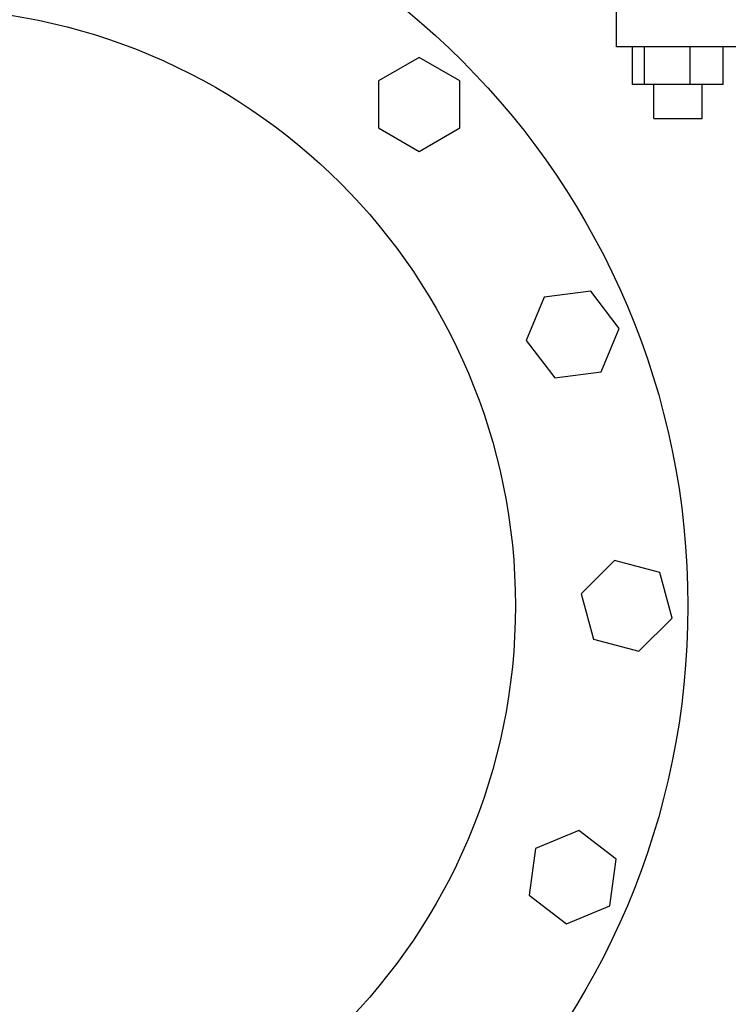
# Model space of a CAD drawing. Header units: inches. Extents: x 24 to 1128, y -69 to 748.
# Tile 93 of 256: x 199.42 to 205.2, y 209.31 to 217.34. Entities that reach past the tile are written whole.
import ezdxf

# ---------------------------------------------------------------- set-up
doc = ezdxf.new("R2010")
doc.units = ezdxf.units.IN
doc.header["$LTSCALE"] = 32
doc.header["$MEASUREMENT"] = 0
doc.layers.add('Visible (ANSI)', color=7, linetype='Continuous', lineweight=30)

msp = doc.modelspace()

# ---------------------------------------------------------------- linework, layer by layer
at = {"layer": 'Visible (ANSI)'}
for p, q in [((204.28387, 217.11761), (204.28387, 217.44261)), ((212.03087, 217.11761), (204.28387, 217.11761)), ((204.41417, 216.80961), (204.41417, 217.11761)), ((204.51339, 216.80961), (204.51339, 217.11761)), ((204.88369, 216.80961), (204.88369, 217.11761)), ((205.15477, 216.80961), (205.15477, 217.11761)), ((202.67337, 217.03003), (202.34137, 216.83835)), ((203.00537, 216.83835), (202.67337, 217.03003)), ((202.34137, 216.83835), (202.34137, 216.45499)), ((203.00537, 216.45499), (203.00537, 216.83835)), ((204.51339, 216.80961), (204.41417, 216.80961)), ((204.88369, 216.80961), (204.51339, 216.80961)), ((204.58747, 216.53361), (204.58747, 216.80961)), ((205.15477, 216.80961), (204.88369, 216.80961)), ((204.98147, 216.53361), (204.98147, 216.80961)), ((204.58747, 216.53361), (204.98147, 216.53361)), ((202.34137, 216.45499), (202.67337, 216.26331)), ((202.67337, 216.26331), (203.00537, 216.45499)), ((203.69322, 215.07522), (203.54652, 214.72104)), ((204.0733, 215.12526), (203.69322, 215.07522)), ((204.30668, 214.82112), (204.0733, 215.12526)), ((204.15997, 214.46694), (204.30668, 214.82112)), ((203.54652, 214.72104), (203.77989, 214.4169)), ((203.77989, 214.4169), (204.15997, 214.46694)), ((204.26745, 212.92897), (203.99638, 212.65789)), ((204.63775, 212.82975), (204.26745, 212.92897)), ((204.73697, 212.45945), (204.63775, 212.82975)), ((203.99638, 212.65789), (204.0956, 212.28759)), ((204.4659, 212.18837), (204.73697, 212.45945)), ((204.0956, 212.28759), (204.4659, 212.18837)), ((203.97664, 210.72634), (203.62246, 210.57963)), ((204.28078, 210.49297), (203.97664, 210.72634)), ((203.62246, 210.57963), (203.57242, 210.19955)), ((204.23074, 210.11288), (204.28078, 210.49297)), ((203.57242, 210.19955), (203.87656, 209.96618)), ((203.87656, 209.96618), (204.23074, 210.11288))]:
    msp.add_line(p, q, dxfattribs=at)
for radius in [6.281, 4.874]:
    msp.add_circle((198.58537, 212.55867), radius, dxfattribs=at)

doc.saveas('drawing.dxf')
